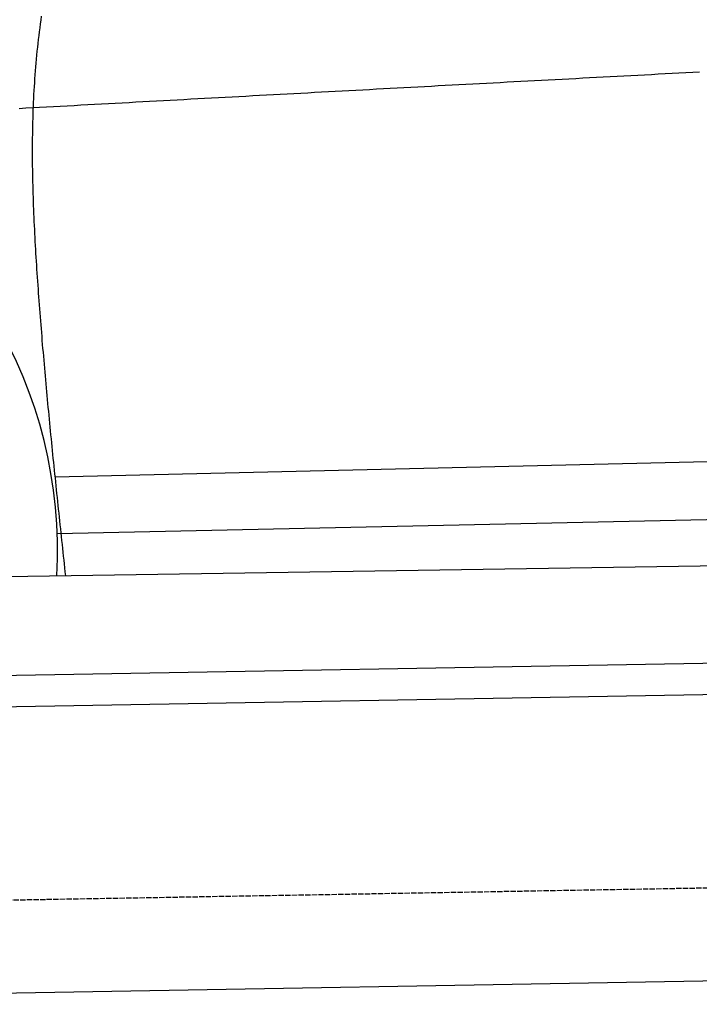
# Model space of a CAD drawing. Extents: x 1073 to 6773, y 6091 to 11516.
# Tile 8 of 65: x 2418 to 3059, y 7998 to 8927. Entities that reach past the tile are written whole.
import ezdxf

# ---------------------------------------------------------------- set-up
doc = ezdxf.new("R2010")
doc.units = 0
doc.linetypes.add('GEN3', pattern=[6.25, 5, -1.25])
doc.layers.get('0').update_dxf_attribs({"linetype": 'CONTINUOUS'})
doc.layers.add('3', color=6, linetype='GEN3')
doc.layers.add('CAR', color=10, linetype='CONTINUOUS')

msp = doc.modelspace()

# ---------------------------------------------------------------- linework, layer by layer
for p, q in [((1732.77, 8297.07), (4392.09, 8343.49)), ((4387.61, 8313.41), (1732.77, 8267.07)), ((4146.36, 8039.16), (1812.77, 7998.42))]:
    msp.add_line(p, q)
at = {"layer": '3'}
msp.add_line((1175.28, 8075.31), (6230.44, 8163.55), dxfattribs=at)
at = {"layer": 'CAR'}
for p, q in [((2451.58, 8496), (4366.32, 8541.05)), ((2453.77, 8442.57), (4360.56, 8483.83)), ((2405.75, 8401.82), (4410.59, 8433.09))]:
    msp.add_line(p, q, dxfattribs=at)
for points in [[(2438.77, 8930.45, 0), (2438.24, 8926.79, 0), (2437.73, 8923.12, 0), (2437.24, 8919.44, 0), (2436.76, 8915.77, 0), (2436.31, 8912.09, 0), (2435.87, 8908.41, 0), (2435.45, 8904.72, 0), (2435.05, 8901.03, 0), (2434.67, 8897.34, 0), (2434.3, 8893.64, 0), (2433.95, 8889.94, 0), (2433.62, 8886.24, 0), (2433.31, 8882.54, 0), (2433.01, 8878.83, 0), (2432.73, 8875.12, 0), (2432.47, 8871.41, 0), (2432.22, 8867.7, 0), (2431.99, 8863.98, 0), (2431.78, 8860.27, 0), (2431.57, 8856.54, 0), (2431.39, 8852.82, 0), (2431.22, 8849.1, 0), (2431.06, 8845.37, 0), (2430.92, 8841.64, 0), (2430.79, 8837.91, 0), (2430.68, 8834.18, 0), (2430.58, 8830.44, 0), (2430.49, 8826.71, 0), (2430.42, 8822.97, 0), (2430.36, 8819.23, 0), (2430.31, 8815.49, 0), (2430.27, 8811.75, 0), (2430.25, 8808.01, 0), (2430.24, 8804.26, 0), (2430.24, 8800.52, 0), (2430.26, 8796.77, 0), (2430.28, 8793.03, 0), (2430.32, 8789.28, 0), (2430.36, 8785.53, 0), (2430.42, 8781.78, 0), (2430.49, 8778.03, 0), (2430.56, 8774.28, 0), (2430.65, 8770.53, 0), (2430.75, 8766.77, 0), (2430.86, 8763.02, 0), (2430.97, 8759.27, 0), (2431.1, 8755.51, 0), (2431.23, 8751.76, 0), (2431.37, 8748.01, 0), (2431.53, 8744.25, 0), (2431.68, 8740.5, 0), (2431.85, 8736.75, 0), (2432.03, 8733, 0), (2432.21, 8729.24, 0), (2432.4, 8725.49, 0), (2432.59, 8721.74, 0), (2432.8, 8717.99, 0), (2433.01, 8714.24, 0), (2433.22, 8710.48, 0), (2433.44, 8706.73, 0), (2433.67, 8702.99, 0), (2433.91, 8699.24, 0), (2434.14, 8695.49, 0), (2434.39, 8691.74, 0), (2434.64, 8688, 0), (2434.89, 8684.25, 0), (2435.15, 8680.51, 0), (2435.41, 8676.77, 0), (2435.67, 8673.03, 0), (2435.94, 8669.29, 0), (2436.22, 8665.55, 0), (2436.49, 8661.82, 0), (2436.77, 8658.08, 0), (2437.06, 8654.35, 0), (2437.34, 8650.62, 0), (2437.63, 8646.89, 0), (2437.92, 8643.16, 0), (2438.22, 8639.43, 0), (2438.52, 8635.7, 0), (2438.82, 8631.98, 0), (2439.13, 8628.25, 0), (2439.43, 8624.53, 0), (2439.75, 8620.81, 0), (2440.06, 8617.09, 0), (2440.38, 8613.37, 0), (2440.7, 8609.65, 0), (2441.02, 8605.94, 0), (2441.34, 8602.22, 0), (2441.67, 8598.51, 0), (2442, 8594.79, 0), (2442.33, 8591.08, 0), (2442.67, 8587.37, 0), (2443, 8583.66, 0), (2443.34, 8579.95, 0), (2443.69, 8576.24, 0), (2444.03, 8572.53, 0), (2444.38, 8568.83, 0), (2444.73, 8565.12, 0), (2445.08, 8561.42, 0), (2445.43, 8557.71, 0), (2445.78, 8554.01, 0), (2446.14, 8550.31, 0), (2446.5, 8546.61, 0), (2446.86, 8542.91, 0), (2447.22, 8539.21, 0), (2447.59, 8535.51, 0), (2447.95, 8531.81, 0), (2448.32, 8528.11, 0), (2448.69, 8524.42, 0), (2449.06, 8520.72, 0), (2449.43, 8517.03, 0), (2449.81, 8513.33, 0), (2450.18, 8509.64, 0), (2450.56, 8505.94, 0), (2450.94, 8502.25, 0), (2451.32, 8498.56, 0), (2451.7, 8494.87, 0), (2452.08, 8491.18, 0), (2452.47, 8487.49, 0), (2452.85, 8483.8, 0), (2453.24, 8480.11, 0), (2453.62, 8476.42, 0), (2454.01, 8472.73, 0), (2454.4, 8469.04, 0), (2454.79, 8465.35, 0), (2455.18, 8461.66, 0), (2455.57, 8457.97, 0), (2455.96, 8454.29, 0), (2456.35, 8450.6, 0), (2456.74, 8446.91, 0), (2457.14, 8443.23, 0), (2457.53, 8439.54, 0), (2457.93, 8435.85, 0), (2458.32, 8432.17, 0), (2458.72, 8428.48, 0), (2459.11, 8424.8, 0), (2459.51, 8421.11, 0), (2459.9, 8417.43, 0), (2460.3, 8413.74, 0), (2460.7, 8410.06, 0), (2461.09, 8406.37, 0), (2461.49, 8402.69, 0)], [(2417.79, 8843.47, 0), (2424.27, 8843.82, 0), (2430.75, 8844.18, 0), (2437.23, 8844.53, 0), (2443.72, 8844.89, 0), (2450.2, 8845.24, 0), (2456.68, 8845.6, 0), (2463.16, 8845.95, 0), (2469.64, 8846.3, 0), (2476.13, 8846.66, 0), (2482.61, 8847.01, 0), (2489.09, 8847.37, 0), (2495.57, 8847.72, 0), (2502.05, 8848.07, 0), (2508.53, 8848.43, 0), (2515.02, 8848.78, 0), (2521.5, 8849.13, 0), (2527.98, 8849.49, 0), (2534.46, 8849.84, 0), (2540.94, 8850.19, 0), (2547.43, 8850.54, 0), (2553.91, 8850.9, 0), (2560.39, 8851.25, 0), (2566.87, 8851.6, 0), (2573.35, 8851.95, 0), (2579.84, 8852.31, 0), (2586.32, 8852.66, 0), (2592.8, 8853.01, 0), (2599.28, 8853.36, 0), (2605.76, 8853.71, 0), (2612.25, 8854.06, 0), (2618.73, 8854.42, 0), (2625.21, 8854.77, 0), (2631.69, 8855.12, 0), (2638.18, 8855.47, 0), (2644.66, 8855.82, 0), (2651.14, 8856.17, 0), (2657.62, 8856.52, 0), (2664.1, 8856.87, 0), (2670.59, 8857.22, 0), (2677.07, 8857.57, 0), (2683.55, 8857.92, 0), (2690.03, 8858.27, 0), (2696.52, 8858.62, 0), (2703, 8858.97, 0), (2709.48, 8859.32, 0), (2715.96, 8859.67, 0), (2722.45, 8860.02, 0), (2728.93, 8860.36, 0), (2735.41, 8860.71, 0), (2741.89, 8861.06, 0), (2748.37, 8861.41, 0), (2754.86, 8861.76, 0), (2761.34, 8862.11, 0), (2767.82, 8862.45, 0), (2774.3, 8862.8, 0), (2780.79, 8863.15, 0), (2787.27, 8863.5, 0), (2793.75, 8863.84, 0), (2800.24, 8864.19, 0), (2806.72, 8864.54, 0), (2813.2, 8864.88, 0), (2819.68, 8865.23, 0), (2826.17, 8865.58, 0), (2832.65, 8865.92, 0), (2839.13, 8866.27, 0), (2845.61, 8866.62, 0), (2852.1, 8866.96, 0), (2858.58, 8867.31, 0), (2865.06, 8867.65, 0), (2871.54, 8868, 0), (2878.03, 8868.34, 0), (2884.51, 8868.69, 0), (2890.99, 8869.03, 0), (2897.48, 8869.38, 0), (2903.96, 8869.72, 0), (2910.44, 8870.07, 0), (2916.92, 8870.41, 0), (2923.41, 8870.75, 0), (2929.89, 8871.1, 0), (2936.37, 8871.44, 0), (2942.86, 8871.78, 0), (2949.34, 8872.13, 0), (2955.82, 8872.47, 0), (2962.31, 8872.81, 0), (2968.79, 8873.15, 0), (2975.27, 8873.5, 0), (2981.76, 8873.84, 0), (2988.24, 8874.18, 0), (2994.72, 8874.52, 0), (3001.2, 8874.86, 0), (3007.69, 8875.2, 0), (3014.17, 8875.54, 0), (3020.65, 8875.88, 0), (3027.14, 8876.22, 0), (3033.62, 8876.56, 0), (3040.1, 8876.9, 0), (3046.59, 8877.24, 0), (3053.07, 8877.58, 0), (3059.55, 8877.92, 0)]]:
    msp.add_polyline3d(points, dxfattribs=at)
msp.add_arc((2025.06, 8426.66), 429.01, 356.78001, 132.94503, dxfattribs=at)

doc.saveas('drawing.dxf')
